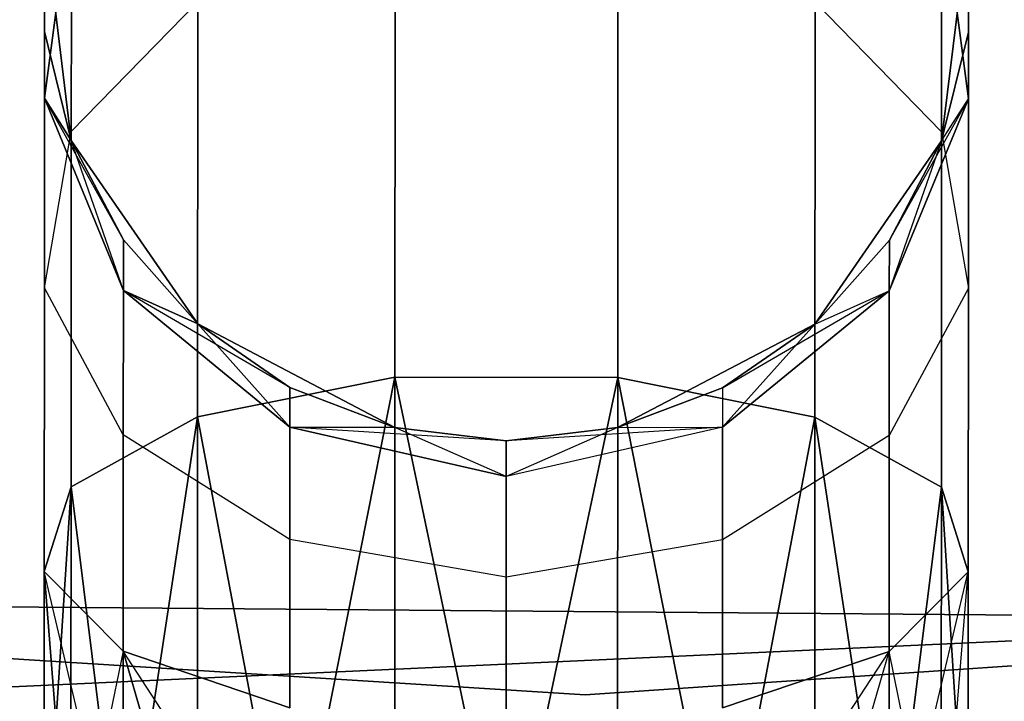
# Model space of a CAD drawing. Extents: x -91 to 91, y -91 to 262.
# Tile 123 of 256: x -1.06 to 1.05, y -62.01 to -60.55. Entities that reach past the tile are written whole.
import ezdxf

# ---------------------------------------------------------------- set-up
doc = ezdxf.new("R2010")
doc.units = 0
doc.header["$LTSCALE"] = 25.4
doc.layers.get('0').update_dxf_attribs({"linetype": 'CONTINUOUS'})

# ---------------------------------------------------------------- blocks, each defined once
blk = doc.blocks.new('ETE0_STL_1')
at = {"color": 0}
for p, q in [((-0.952, -60.2782, 321.1065), (-1.0099, -60.7171, 321.2884)), ((-0.952, -60.2782, 321.1065), (-1.0099, -60.7171, 321.2884)), ((-1.0099, -60.7171, 168.7269), (-0.952, -60.2782, 168.9087)), ((-1.0099, -60.7171, 168.7269), (-0.952, -60.2782, 168.9087)), ((-0.952, -60.2782, 321.1065), (-0.9523, -60.7886, 320.3427)), ((-0.952, -60.2782, 321.1065), (-0.9523, -60.7886, 320.3427)), ((-0.9523, -60.7886, 169.6726), (-0.952, -60.2782, 168.9087)), ((-0.9523, -60.7886, 169.6726), (-0.952, -60.2782, 168.9087)), ((0.918, -60.2792, 321.1065), (0.9178, -60.7896, 320.3427)), ((0.918, -60.2792, 321.1065), (0.9178, -60.7896, 320.3427)), ((0.9178, -60.7896, 169.6726), (0.918, -60.2792, 168.9087)), ((0.9178, -60.7896, 169.6726), (0.918, -60.2792, 168.9087)), ((0.9755, -60.7182, 321.2884), (0.918, -60.2792, 321.1065)), ((0.9755, -60.7182, 321.2884), (0.918, -60.2792, 321.1065)), ((0.918, -60.2792, 168.9087), (0.9755, -60.7182, 168.7269)), ((0.918, -60.2792, 168.9087), (0.9755, -60.7182, 168.7269)), ((-1.0097, -60.333, 322.0076), (-1.0099, -60.7171, 321.2884)), ((-1.0097, -60.333, 322.0076), (-1.0099, -60.7171, 321.2884)), ((-1.0099, -60.7171, 168.7269), (-1.0097, -60.333, 168.0076)), ((-1.0099, -60.7171, 168.7269), (-1.0097, -60.333, 168.0076)), ((-1.0098, -60.574, 322.0076), (-1.0097, -60.333, 327.5076)), ((-1.0098, -60.574, 322.0076), (-1.0097, -60.333, 327.5076)), ((-1.0098, -60.574, 168.0076), (-1.0097, -60.333, 163.5076)), ((-1.0098, -60.574, 168.0076), (-1.0097, -60.333, 163.5076)), ((-1.0097, -60.333, 327.5076), (-0.9523, -60.8081, 327.5076)), ((-0.9523, -60.8081, 163.5076), (-1.0097, -60.333, 163.5076)), ((-1.0097, -60.333, 327.5076), (-0.9523, -60.8081, 327.5076)), ((-0.9523, -60.8081, 163.5076), (-1.0097, -60.333, 163.5076)), ((0.9177, -60.8091, 327.5076), (0.9757, -60.334, 327.5076)), ((0.9757, -60.334, 163.5076), (0.9177, -60.8091, 163.5076)), ((0.9177, -60.8091, 327.5076), (0.9757, -60.334, 327.5076)), ((0.9757, -60.334, 163.5076), (0.9177, -60.8091, 163.5076)), ((0.9757, -60.334, 322.0076), (0.9755, -60.7182, 321.2884)), ((0.9757, -60.334, 322.0076), (0.9755, -60.7182, 321.2884)), ((0.9755, -60.7182, 168.7269), (0.9757, -60.334, 168.0076)), ((0.9755, -60.7182, 168.7269), (0.9757, -60.334, 168.0076)), ((0.9756, -60.5751, 322.0076), (0.9757, -60.334, 327.5076)), ((0.9756, -60.5751, 322.0076), (0.9757, -60.334, 327.5076)), ((0.9757, -60.334, 163.5076), (0.9756, -60.5751, 168.0076)), ((0.9757, -60.334, 163.5076), (0.9756, -60.5751, 168.0076)), ((-0.2563, -60.3531, 319.9068), (-0.2569, -61.317, 319.2628)), ((-0.2563, -60.3531, 319.9068), (-0.2569, -61.317, 319.2628)), ((-0.2569, -61.317, 170.7524), (-0.2563, -60.3531, 170.1084)), ((-0.2569, -61.317, 170.7524), (-0.2563, -60.3531, 170.1084)), ((0.2223, -60.3534, 319.9068), (0.2218, -61.3172, 319.2628)), ((0.2223, -60.3534, 319.9068), (0.2218, -61.3172, 319.2628)), ((0.2218, -61.3172, 170.7524), (0.2223, -60.3534, 170.1084)), ((0.2218, -61.3172, 170.7524), (0.2223, -60.3534, 170.1084)), ((-0.9523, -60.7886, 320.3427), (-0.6802, -60.5102, 320.0641)), ((-0.9523, -60.7886, 320.3427), (-0.6802, -60.5102, 320.0641)), ((-0.9523, -60.7886, 169.6726), (-0.6802, -60.5102, 169.9511)), ((-0.9523, -60.7886, 169.6726), (-0.6802, -60.5102, 169.9511)), ((-0.6802, -60.5102, 320.0641), (-0.6807, -61.4019, 319.4683)), ((-0.6802, -60.5102, 320.0641), (-0.6807, -61.4019, 319.4683)), ((-0.6807, -61.4019, 170.5469), (-0.6802, -60.5102, 169.9511)), ((-0.6807, -61.4019, 170.5469), (-0.6802, -60.5102, 169.9511)), ((0.646, -60.5109, 320.0641), (0.6455, -61.4026, 319.4683)), ((0.646, -60.5109, 320.0641), (0.6455, -61.4026, 319.4683)), ((0.6455, -61.4026, 170.5469), (0.646, -60.5109, 169.9511)), ((0.6455, -61.4026, 170.5469), (0.646, -60.5109, 169.9511)), ((0.646, -60.5109, 320.0641), (0.9178, -60.7896, 320.3427)), ((0.646, -60.5109, 320.0641), (0.9178, -60.7896, 320.3427)), ((0.646, -60.5109, 169.9511), (0.9178, -60.7896, 169.6726)), ((0.646, -60.5109, 169.9511), (0.9178, -60.7896, 169.6726)), ((-1.0098, -60.574, 322.0076), (-1.0099, -60.7171, 321.2884)), ((-1.0098, -60.574, 322.0076), (-1.0099, -60.7171, 321.2884)), ((-1.0099, -60.7171, 168.7269), (-1.0098, -60.574, 168.0076)), ((-1.0099, -60.7171, 168.7269), (-1.0098, -60.574, 168.0076)), ((-1.0098, -60.574, 322.0076), (-0.9523, -60.8081, 327.5076)), ((-1.0098, -60.574, 322.0076), (-0.9523, -60.8081, 322.0076)), ((-1.0098, -60.574, 322.0076), (-0.9523, -60.8081, 327.5076)), ((-1.0098, -60.574, 322.0076), (-0.9523, -60.8081, 322.0076)), ((-1.0098, -60.574, 168.0076), (-0.9523, -60.8081, 168.0076)), ((-0.9523, -60.8081, 163.5076), (-1.0098, -60.574, 168.0076)), ((-1.0098, -60.574, 168.0076), (-0.9523, -60.8081, 168.0076)), ((-0.9523, -60.8081, 163.5076), (-1.0098, -60.574, 168.0076)), ((0.9177, -60.8091, 322.0076), (0.9756, -60.5751, 322.0076)), ((0.9756, -60.5751, 322.0076), (0.9177, -60.8091, 327.5076)), ((0.9756, -60.5751, 322.0076), (0.9177, -60.8091, 327.5076)), ((0.9177, -60.8091, 322.0076), (0.9756, -60.5751, 322.0076)), ((0.9177, -60.8091, 168.0076), (0.9756, -60.5751, 168.0076)), ((0.9756, -60.5751, 168.0076), (0.9177, -60.8091, 163.5076)), ((0.9756, -60.5751, 168.0076), (0.9177, -60.8091, 163.5076)), ((0.9177, -60.8091, 168.0076), (0.9756, -60.5751, 168.0076)), ((0.9756, -60.5751, 322.0076), (0.9755, -60.7182, 321.2884)), ((0.9756, -60.5751, 322.0076), (0.9755, -60.7182, 321.2884)), ((0.9755, -60.7182, 168.7269), (0.9756, -60.5751, 168.0076)), ((0.9755, -60.7182, 168.7269), (0.9756, -60.5751, 168.0076)), ((-1.0099, -60.7171, 321.2884), (-1.0101, -61.1245, 320.6786)), ((-1.0099, -60.7171, 321.2884), (-1.0101, -61.1245, 320.6786)), ((-1.0101, -61.1245, 169.3366), (-1.0099, -60.7171, 168.7269)), ((-1.0101, -61.1245, 169.3366), (-1.0099, -60.7171, 168.7269)), ((-0.8404, -61.0217, 322.0076), (-1.0099, -60.7171, 321.2884)), ((-1.0099, -60.7171, 321.2884), (-0.8404, -61.1306, 321.4596)), ((-0.8404, -61.0217, 322.0076), (-1.0099, -60.7171, 321.2884)), ((-0.9523, -60.8081, 322.0076), (-1.0099, -60.7171, 321.2884)), ((-0.9523, -60.8081, 322.0076), (-1.0099, -60.7171, 321.2884)), ((-1.0099, -60.7171, 321.2884), (-0.8404, -61.1306, 321.4596)), ((-0.8404, -61.1306, 168.5556), (-1.0099, -60.7171, 168.7269)), ((-1.0099, -60.7171, 168.7269), (-0.9523, -60.8081, 168.0076)), ((-1.0099, -60.7171, 168.7269), (-0.9523, -60.8081, 168.0076)), ((-0.8404, -61.1306, 168.5556), (-1.0099, -60.7171, 168.7269)), ((0.8055, -61.1315, 321.4596), (0.9755, -60.7182, 321.2884)), ((0.8055, -61.1315, 321.4596), (0.9755, -60.7182, 321.2884)), ((0.9755, -60.7182, 168.7269), (0.8055, -61.1315, 168.5556)), ((0.9755, -60.7182, 168.7269), (0.8055, -61.1315, 168.5556)), ((0.8056, -61.0225, 168.0076), (0.9755, -60.7182, 168.7269)), ((0.8056, -61.0225, 168.0076), (0.9755, -60.7182, 168.7269)), ((0.9177, -60.8091, 322.0076), (0.9755, -60.7182, 321.2884)), ((0.9177, -60.8091, 322.0076), (0.9755, -60.7182, 321.2884)), ((0.9177, -60.8091, 168.0076), (0.9755, -60.7182, 168.7269)), ((0.9177, -60.8091, 168.0076), (0.9755, -60.7182, 168.7269)), ((0.9755, -60.7182, 321.2884), (0.9753, -61.1256, 320.6786)), ((0.9755, -60.7182, 321.2884), (0.9753, -61.1256, 320.6786)), ((0.9753, -61.1256, 169.3366), (0.9755, -60.7182, 168.7269)), ((0.9753, -61.1256, 169.3366), (0.9755, -60.7182, 168.7269)), ((-1.0101, -61.1245, 320.6786), (-0.9523, -60.7886, 320.3427)), ((-1.0101, -61.1245, 320.6786), (-0.9523, -60.7886, 320.3427)), ((-1.0101, -61.1245, 169.3366), (-0.9523, -60.7886, 169.6726)), ((-1.0101, -61.1245, 169.3366), (-0.9523, -60.7886, 169.6726)), ((-0.9523, -60.7886, 320.3427), (-0.9527, -61.5525, 319.8322)), ((-0.9523, -60.7886, 320.3427), (-0.9527, -61.5525, 319.8322)), ((-0.9527, -61.5525, 170.183), (-0.9523, -60.7886, 169.6726)), ((-0.9527, -61.5525, 170.183), (-0.9523, -60.7886, 169.6726)), ((0.9178, -60.7896, 320.3427), (0.9173, -61.5535, 319.8322)), ((0.9178, -60.7896, 320.3427), (0.9173, -61.5535, 319.8322)), ((0.9173, -61.5535, 170.183), (0.9178, -60.7896, 169.6726)), ((0.9173, -61.5535, 170.183), (0.9178, -60.7896, 169.6726)), ((0.9178, -60.7896, 320.3427), (0.9753, -61.1256, 320.6786)), ((0.9178, -60.7896, 320.3427), (0.9753, -61.1256, 320.6786)), ((0.9178, -60.7896, 169.6726), (0.9753, -61.1256, 169.3366)), ((0.9178, -60.7896, 169.6726), (0.9753, -61.1256, 169.3366)), ((-0.9523, -60.8081, 327.5076), (-0.6806, -61.2022, 327.5076)), ((-0.6806, -61.2022, 163.5076), (-0.9523, -60.8081, 163.5076)), ((-0.9523, -60.8081, 322.0076), (-0.9523, -60.8081, 327.5076)), ((-0.9523, -60.8081, 322.0076), (-0.9523, -60.8081, 327.5076)), ((-0.9523, -60.8081, 322.0076), (-0.8404, -61.0217, 322.0076)), ((-0.8404, -61.0217, 322.0076), (-0.9523, -60.8081, 327.5076)), ((-0.8404, -61.0217, 322.0076), (-0.9523, -60.8081, 327.5076)), ((-0.9523, -60.8081, 327.5076), (-0.6806, -61.2022, 327.5076)), ((-0.9523, -60.8081, 322.0076), (-0.8404, -61.0217, 322.0076)), ((-0.8404, -61.1306, 168.5556), (-0.9523, -60.8081, 168.0076)), ((-0.9523, -60.8081, 168.0076), (-0.8404, -61.0217, 168.0076)), ((-0.8404, -61.1306, 168.5556), (-0.9523, -60.8081, 168.0076)), ((-0.8404, -61.0217, 168.0076), (-0.9523, -60.8081, 163.5076)), ((-0.6806, -61.2022, 163.5076), (-0.9523, -60.8081, 163.5076)), ((-0.8404, -61.0217, 168.0076), (-0.9523, -60.8081, 163.5076)), ((-0.9523, -60.8081, 168.0076), (-0.8404, -61.0217, 168.0076)), ((-0.9523, -60.8081, 168.0076), (-0.9523, -60.8081, 163.5076)), ((-0.9523, -60.8081, 168.0076), (-0.9523, -60.8081, 163.5076)), ((0.6456, -61.2029, 327.5076), (0.9177, -60.8091, 327.5076)), ((0.9177, -60.8091, 163.5076), (0.6456, -61.2029, 163.5076)), ((0.6456, -61.2029, 327.5076), (0.9177, -60.8091, 327.5076)), ((0.9177, -60.8091, 163.5076), (0.6456, -61.2029, 163.5076)), ((0.9177, -60.8091, 322.0076), (0.8055, -61.1315, 321.4596)), ((0.9177, -60.8091, 322.0076), (0.8055, -61.1315, 321.4596)), ((0.8056, -61.0225, 322.0076), (0.9177, -60.8091, 327.5076)), ((0.8056, -61.0225, 322.0076), (0.9177, -60.8091, 322.0076)), ((0.8056, -61.0225, 322.0076), (0.9177, -60.8091, 327.5076)), ((0.8056, -61.0225, 322.0076), (0.9177, -60.8091, 322.0076)), ((0.8056, -61.0225, 168.0076), (0.9177, -60.8091, 168.0076)), ((0.9177, -60.8091, 163.5076), (0.8056, -61.0225, 168.0076)), ((0.8056, -61.0225, 168.0076), (0.9177, -60.8091, 168.0076)), ((0.9177, -60.8091, 163.5076), (0.8056, -61.0225, 168.0076)), ((0.9177, -60.8091, 322.0076), (0.9177, -60.8091, 327.5076)), ((0.9177, -60.8091, 322.0076), (0.9177, -60.8091, 327.5076)), ((0.9177, -60.8091, 168.0076), (0.9177, -60.8091, 163.5076)), ((0.9177, -60.8091, 168.0076), (0.9177, -60.8091, 163.5076)), ((-0.8404, -61.0217, 322.0076), (-0.6806, -61.2022, 327.5076)), ((-0.8404, -61.0217, 322.0076), (-0.6806, -61.2022, 322.0076)), ((-0.8404, -61.0217, 322.0076), (-0.6806, -61.2022, 327.5076)), ((-0.8404, -61.0217, 322.0076), (-0.6806, -61.2022, 322.0076)), ((-0.8404, -61.0217, 322.0076), (-0.8404, -61.1306, 321.4596)), ((-0.8404, -61.0217, 322.0076), (-0.8404, -61.1306, 321.4596)), ((-0.8404, -61.1306, 168.5556), (-0.8404, -61.0217, 168.0076)), ((-0.8404, -61.0217, 168.0076), (-0.6806, -61.2022, 168.0076)), ((-0.8404, -61.1306, 168.5556), (-0.8404, -61.0217, 168.0076)), ((-0.6806, -61.2022, 163.5076), (-0.8404, -61.0217, 168.0076)), ((-0.8404, -61.0217, 168.0076), (-0.6806, -61.2022, 168.0076)), ((-0.6806, -61.2022, 163.5076), (-0.8404, -61.0217, 168.0076)), ((0.6456, -61.2029, 322.0076), (0.8056, -61.0225, 322.0076)), ((0.8056, -61.0225, 322.0076), (0.6456, -61.2029, 327.5076)), ((0.8056, -61.0225, 322.0076), (0.6456, -61.2029, 327.5076)), ((0.6456, -61.2029, 322.0076), (0.8056, -61.0225, 322.0076)), ((0.6456, -61.2029, 168.0076), (0.8056, -61.0225, 168.0076)), ((0.8056, -61.0225, 168.0076), (0.6456, -61.2029, 163.5076)), ((0.8056, -61.0225, 168.0076), (0.6456, -61.2029, 163.5076)), ((0.6456, -61.2029, 168.0076), (0.8056, -61.0225, 168.0076)), ((0.8056, -61.0225, 322.0076), (0.8055, -61.1315, 321.4596)), ((0.8056, -61.0225, 322.0076), (0.8055, -61.1315, 321.4596)), ((0.8055, -61.1315, 168.5556), (0.8056, -61.0225, 168.0076)), ((0.8055, -61.1315, 168.5556), (0.8056, -61.0225, 168.0076)), ((-1.0101, -61.1245, 320.6786), (-1.0105, -61.7343, 320.2712)), ((-1.0101, -61.1245, 320.6786), (-1.0105, -61.7343, 320.2712)), ((-1.0105, -61.7343, 169.744), (-1.0101, -61.1245, 169.3366)), ((-1.0105, -61.7343, 169.744), (-1.0101, -61.1245, 169.3366)), ((-0.8406, -61.4411, 320.9951), (-1.0101, -61.1245, 320.6786)), ((-0.8406, -61.4411, 320.9951), (-1.0101, -61.1245, 320.6786)), ((-0.8406, -61.4411, 169.0201), (-1.0101, -61.1245, 169.3366)), ((-0.8406, -61.4411, 169.0201), (-1.0101, -61.1245, 169.3366)), ((-0.8404, -61.1306, 321.4596), (-0.8406, -61.4411, 320.9951)), ((-0.8404, -61.1306, 321.4596), (-0.8406, -61.4411, 320.9951)), ((-0.8406, -61.4411, 169.0201), (-0.8404, -61.1306, 168.5556)), ((-0.8406, -61.4411, 169.0201), (-0.8404, -61.1306, 168.5556)), ((-0.4823, -61.3392, 322.0076), (-0.8404, -61.1306, 321.4596)), ((-0.8404, -61.1306, 321.4596), (-0.4823, -61.4241, 321.5811)), ((-0.6806, -61.2022, 322.0076), (-0.8404, -61.1306, 321.4596)), ((-0.4823, -61.3392, 322.0076), (-0.8404, -61.1306, 321.4596)), ((-0.6806, -61.2022, 322.0076), (-0.8404, -61.1306, 321.4596)), ((-0.8404, -61.1306, 321.4596), (-0.4823, -61.4241, 321.5811)), ((-0.4823, -61.4241, 168.4341), (-0.8404, -61.1306, 168.5556)), ((-0.8404, -61.1306, 168.5556), (-0.6806, -61.2022, 168.0076)), ((-0.8404, -61.1306, 168.5556), (-0.6806, -61.2022, 168.0076)), ((-0.4823, -61.4241, 168.4341), (-0.8404, -61.1306, 168.5556)), ((0.8055, -61.1315, 321.4596), (0.4471, -61.4246, 321.5811)), ((0.8055, -61.1315, 321.4596), (0.4471, -61.4246, 321.5811)), ((0.4471, -61.4246, 168.4341), (0.8055, -61.1315, 168.5556)), ((0.4471, -61.4246, 168.4341), (0.8055, -61.1315, 168.5556)), ((0.4472, -61.3397, 168.0076), (0.8055, -61.1315, 168.5556)), ((0.4472, -61.3397, 168.0076), (0.8055, -61.1315, 168.5556)), ((0.6456, -61.2029, 322.0076), (0.8055, -61.1315, 321.4596)), ((0.6456, -61.2029, 322.0076), (0.8055, -61.1315, 321.4596)), ((0.6456, -61.2029, 168.0076), (0.8055, -61.1315, 168.5556)), ((0.6456, -61.2029, 168.0076), (0.8055, -61.1315, 168.5556)), ((0.9753, -61.1256, 320.6786), (0.8054, -61.4419, 320.9951)), ((0.9753, -61.1256, 320.6786), (0.8054, -61.4419, 320.9951)), ((0.9753, -61.1256, 169.3366), (0.8054, -61.4419, 169.0201)), ((0.9753, -61.1256, 169.3366), (0.8054, -61.4419, 169.0201)), ((0.8055, -61.1315, 321.4596), (0.8054, -61.4419, 320.9951)), ((0.8055, -61.1315, 321.4596), (0.8054, -61.4419, 320.9951)), ((0.8054, -61.4419, 169.0201), (0.8055, -61.1315, 168.5556)), ((0.8054, -61.4419, 169.0201), (0.8055, -61.1315, 168.5556)), ((0.9753, -61.1256, 320.6786), (0.9749, -61.7353, 320.2712)), ((0.9753, -61.1256, 320.6786), (0.9749, -61.7353, 320.2712)), ((0.9749, -61.7353, 169.744), (0.9753, -61.1256, 169.3366)), ((0.9749, -61.7353, 169.744), (0.9753, -61.1256, 169.3366)), ((-0.6806, -61.2022, 327.5076), (-0.2569, -61.4248, 327.5076)), ((-0.2569, -61.4248, 163.5076), (-0.6806, -61.2022, 163.5076)), ((-0.6806, -61.2022, 322.0076), (-0.6806, -61.2022, 327.5076)), ((-0.6806, -61.2022, 322.0076), (-0.6806, -61.2022, 327.5076)), ((-0.6806, -61.2022, 322.0076), (-0.4823, -61.3392, 322.0076)), ((-0.4823, -61.3392, 322.0076), (-0.6806, -61.2022, 327.5076)), ((-0.4823, -61.3392, 322.0076), (-0.6806, -61.2022, 327.5076)), ((-0.6806, -61.2022, 327.5076), (-0.2569, -61.4248, 327.5076)), ((-0.6806, -61.2022, 322.0076), (-0.4823, -61.3392, 322.0076)), ((-0.4823, -61.4241, 168.4341), (-0.6806, -61.2022, 168.0076)), ((-0.6806, -61.2022, 168.0076), (-0.4823, -61.3392, 168.0076)), ((-0.4823, -61.4241, 168.4341), (-0.6806, -61.2022, 168.0076)), ((-0.4823, -61.3392, 168.0076), (-0.6806, -61.2022, 163.5076)), ((-0.2569, -61.4248, 163.5076), (-0.6806, -61.2022, 163.5076)), ((-0.4823, -61.3392, 168.0076), (-0.6806, -61.2022, 163.5076)), ((-0.6806, -61.2022, 168.0076), (-0.4823, -61.3392, 168.0076)), ((-0.6806, -61.2022, 168.0076), (-0.6806, -61.2022, 163.5076)), ((-0.6806, -61.2022, 168.0076), (-0.6806, -61.2022, 163.5076)), ((0.2217, -61.4251, 327.5076), (0.6456, -61.2029, 327.5076)), ((0.6456, -61.2029, 163.5076), (0.2217, -61.4251, 163.5076)), ((0.2217, -61.4251, 327.5076), (0.6456, -61.2029, 327.5076)), ((0.6456, -61.2029, 163.5076), (0.2217, -61.4251, 163.5076)), ((0.6456, -61.2029, 322.0076), (0.4471, -61.4246, 321.5811)), ((0.6456, -61.2029, 322.0076), (0.4471, -61.4246, 321.5811)), ((0.4472, -61.3397, 322.0076), (0.6456, -61.2029, 327.5076)), ((0.4472, -61.3397, 322.0076), (0.6456, -61.2029, 322.0076)), ((0.4472, -61.3397, 322.0076), (0.6456, -61.2029, 327.5076)), ((0.4472, -61.3397, 322.0076), (0.6456, -61.2029, 322.0076)), ((0.4472, -61.3397, 168.0076), (0.6456, -61.2029, 168.0076)), ((0.6456, -61.2029, 163.5076), (0.4472, -61.3397, 168.0076)), ((0.4472, -61.3397, 168.0076), (0.6456, -61.2029, 168.0076)), ((0.6456, -61.2029, 163.5076), (0.4472, -61.3397, 168.0076)), ((0.6456, -61.2029, 322.0076), (0.6456, -61.2029, 327.5076)), ((0.6456, -61.2029, 322.0076), (0.6456, -61.2029, 327.5076)), ((0.6456, -61.2029, 168.0076), (0.6456, -61.2029, 163.5076)), ((0.6456, -61.2029, 168.0076), (0.6456, -61.2029, 163.5076)), ((-0.6807, -61.4019, 319.4683), (-0.2569, -61.317, 319.2628)), ((-0.6807, -61.4019, 319.4683), (-0.2569, -61.317, 319.2628)), ((-0.2569, -61.317, 170.7524), (-0.6807, -61.4019, 170.5469)), ((-0.2569, -61.317, 170.7524), (-0.6807, -61.4019, 170.5469)), ((-0.2569, -61.317, 319.2628), (-0.4829, -62.4538, 319.1222)), ((-0.2569, -61.317, 319.2628), (-0.4829, -62.4538, 319.1222)), ((-0.4829, -62.4538, 170.8931), (-0.2569, -61.317, 170.7524)), ((-0.4829, -62.4538, 170.8931), (-0.2569, -61.317, 170.7524)), ((-0.2569, -61.317, 319.2628), (-0.2575, -62.4539, 319.0367)), ((-0.2569, -61.317, 319.2628), (-0.2575, -62.4539, 319.0367)), ((-0.2575, -62.4539, 170.9785), (-0.2569, -61.317, 170.7524)), ((-0.2575, -62.4539, 170.9785), (-0.2569, -61.317, 170.7524)), ((-0.2569, -61.317, 319.2628), (-0.0182, -62.454, 319.0076)), ((-0.2569, -61.317, 319.2628), (-0.0182, -62.454, 319.0076)), ((-0.2569, -61.317, 319.2628), (0.2218, -61.3172, 319.2628)), ((-0.2569, -61.317, 319.2628), (0.2218, -61.3172, 319.2628)), ((-0.0182, -62.454, 171.0076), (-0.2569, -61.317, 170.7524)), ((-0.0182, -62.454, 171.0076), (-0.2569, -61.317, 170.7524)), ((0.2218, -61.3172, 170.7524), (-0.2569, -61.317, 170.7524)), ((0.2218, -61.3172, 170.7524), (-0.2569, -61.317, 170.7524)), ((0.2218, -61.3172, 319.2628), (-0.0182, -62.454, 319.0076)), ((0.2218, -61.3172, 319.2628), (-0.0182, -62.454, 319.0076)), ((-0.0182, -62.454, 171.0076), (0.2218, -61.3172, 170.7524)), ((-0.0182, -62.454, 171.0076), (0.2218, -61.3172, 170.7524)), ((0.2218, -61.3172, 319.2628), (0.2212, -62.4542, 319.0367)), ((0.2218, -61.3172, 319.2628), (0.2212, -62.4542, 319.0367)), ((0.2212, -62.4542, 170.9785), (0.2218, -61.3172, 170.7524)), ((0.2212, -62.4542, 170.9785), (0.2218, -61.3172, 170.7524)), ((0.2218, -61.3172, 319.2628), (0.4466, -62.4543, 319.1222)), ((0.2218, -61.3172, 319.2628), (0.4466, -62.4543, 319.1222)), ((0.2218, -61.3172, 319.2628), (0.6455, -61.4026, 319.4683)), ((0.2218, -61.3172, 319.2628), (0.6455, -61.4026, 319.4683)), ((0.4466, -62.4543, 170.8931), (0.2218, -61.3172, 170.7524)), ((0.4466, -62.4543, 170.8931), (0.2218, -61.3172, 170.7524)), ((0.6455, -61.4026, 170.5469), (0.2218, -61.3172, 170.7524)), ((0.6455, -61.4026, 170.5469), (0.2218, -61.3172, 170.7524)), ((-0.4823, -61.3392, 322.0076), (-0.2569, -61.4248, 327.5076)), ((-0.4823, -61.3392, 322.0076), (-0.2569, -61.4248, 327.5076)), ((-0.4823, -61.3392, 322.0076), (-0.2569, -61.4248, 322.0076)), ((-0.4823, -61.3392, 322.0076), (-0.2569, -61.4248, 322.0076)), ((-0.4823, -61.3392, 322.0076), (-0.4823, -61.4241, 321.5811)), ((-0.4823, -61.3392, 322.0076), (-0.4823, -61.4241, 321.5811)), ((-0.4823, -61.4241, 168.4341), (-0.4823, -61.3392, 168.0076)), ((-0.4823, -61.3392, 168.0076), (-0.2569, -61.4248, 168.0076)), ((-0.4823, -61.4241, 168.4341), (-0.4823, -61.3392, 168.0076)), ((-0.2569, -61.4248, 163.5076), (-0.4823, -61.3392, 168.0076)), ((-0.4823, -61.3392, 168.0076), (-0.2569, -61.4248, 168.0076)), ((-0.2569, -61.4248, 163.5076), (-0.4823, -61.3392, 168.0076)), ((0.2217, -61.4251, 322.0076), (0.4472, -61.3397, 322.0076)), ((0.4472, -61.3397, 322.0076), (0.2217, -61.4251, 327.5076)), ((0.4472, -61.3397, 322.0076), (0.2217, -61.4251, 327.5076)), ((0.2217, -61.4251, 322.0076), (0.4472, -61.3397, 322.0076)), ((0.2217, -61.4251, 168.0076), (0.4472, -61.3397, 168.0076)), ((0.4472, -61.3397, 168.0076), (0.2217, -61.4251, 163.5076)), ((0.4472, -61.3397, 168.0076), (0.2217, -61.4251, 163.5076)), ((0.2217, -61.4251, 168.0076), (0.4472, -61.3397, 168.0076)), ((0.4472, -61.3397, 322.0076), (0.4471, -61.4246, 321.5811)), ((0.4472, -61.3397, 322.0076), (0.4471, -61.4246, 321.5811)), ((0.4472, -61.3397, 168.0076), (0.4471, -61.4246, 168.4341)), ((0.4472, -61.3397, 168.0076), (0.4471, -61.4246, 168.4341)), ((-0.9527, -61.5525, 319.8322), (-0.6807, -61.4019, 319.4683)), ((-0.9527, -61.5525, 319.8322), (-0.6807, -61.4019, 319.4683)), ((-0.6807, -61.4019, 170.5469), (-0.9527, -61.5525, 170.183)), ((-0.6807, -61.4019, 170.5469), (-0.9527, -61.5525, 170.183)), ((-0.6807, -61.4019, 319.4683), (-0.8411, -62.4536, 319.4395)), ((-0.6807, -61.4019, 319.4683), (-0.8411, -62.4536, 319.4395)), ((-0.8411, -62.4536, 170.5757), (-0.6807, -61.4019, 170.5469)), ((-0.8411, -62.4536, 170.5757), (-0.6807, -61.4019, 170.5469)), ((-0.6807, -61.4019, 319.4683), (-0.6813, -62.4537, 319.2591)), ((-0.6807, -61.4019, 319.4683), (-0.6813, -62.4537, 319.2591)), ((-0.6813, -62.4537, 170.7561), (-0.6807, -61.4019, 170.5469)), ((-0.6813, -62.4537, 170.7561), (-0.6807, -61.4019, 170.5469)), ((-0.6807, -61.4019, 319.4683), (-0.4829, -62.4538, 319.1222)), ((-0.6807, -61.4019, 319.4683), (-0.4829, -62.4538, 319.1222)), ((-0.4829, -62.4538, 170.8931), (-0.6807, -61.4019, 170.5469)), ((-0.4829, -62.4538, 170.8931), (-0.6807, -61.4019, 170.5469)), ((0.6455, -61.4026, 319.4683), (0.4466, -62.4543, 319.1222)), ((0.6455, -61.4026, 319.4683), (0.4466, -62.4543, 319.1222)), ((0.4466, -62.4543, 170.8931), (0.6455, -61.4026, 170.5469)), ((0.4466, -62.4543, 170.8931), (0.6455, -61.4026, 170.5469)), ((0.6455, -61.4026, 319.4683), (0.645, -62.4544, 319.2591)), ((0.6455, -61.4026, 319.4683), (0.645, -62.4544, 319.2591)), ((0.645, -62.4544, 170.7561), (0.6455, -61.4026, 170.5469)), ((0.645, -62.4544, 170.7561), (0.6455, -61.4026, 170.5469)), ((0.6455, -61.4026, 319.4683), (0.8048, -62.4545, 319.4395)), ((0.6455, -61.4026, 319.4683), (0.8048, -62.4545, 319.4395)), ((0.6455, -61.4026, 319.4683), (0.9173, -61.5535, 319.8322)), ((0.6455, -61.4026, 319.4683), (0.9173, -61.5535, 319.8322)), ((0.8048, -62.4545, 170.5757), (0.6455, -61.4026, 170.5469)), ((0.8048, -62.4545, 170.5757), (0.6455, -61.4026, 170.5469)), ((0.9173, -61.5535, 170.183), (0.6455, -61.4026, 170.5469)), ((0.9173, -61.5535, 170.183), (0.6455, -61.4026, 170.5469)), ((-0.4823, -61.4241, 321.5811), (-0.4825, -61.6657, 321.2195)), ((-0.4823, -61.4241, 321.5811), (-0.4825, -61.6657, 321.2195)), ((-0.4825, -61.6657, 168.7957), (-0.4823, -61.4241, 168.4341)), ((-0.4825, -61.6657, 168.7957), (-0.4823, -61.4241, 168.4341)), ((-0.4823, -61.4241, 321.5811), (-0.0177, -61.5301, 321.6249)), ((-0.0176, -61.454, 322.0076), (-0.4823, -61.4241, 321.5811)), ((-0.2569, -61.4248, 322.0076), (-0.4823, -61.4241, 321.5811)), ((-0.0176, -61.454, 322.0076), (-0.4823, -61.4241, 321.5811)), ((-0.2569, -61.4248, 322.0076), (-0.4823, -61.4241, 321.5811)), ((-0.4823, -61.4241, 321.5811), (-0.0177, -61.5301, 321.6249)), ((-0.0177, -61.5301, 168.3903), (-0.4823, -61.4241, 168.4341)), ((-0.4823, -61.4241, 168.4341), (-0.2569, -61.4248, 168.0076)), ((-0.4823, -61.4241, 168.4341), (-0.2569, -61.4248, 168.0076)), ((-0.0177, -61.5301, 168.3903), (-0.4823, -61.4241, 168.4341)), ((-0.2569, -61.4248, 327.5076), (-0.0176, -61.454, 327.5076)), ((-0.0176, -61.454, 163.5076), (-0.2569, -61.4248, 163.5076)), ((-0.2569, -61.4248, 322.0076), (-0.2569, -61.4248, 327.5076)), ((-0.2569, -61.4248, 322.0076), (-0.2569, -61.4248, 327.5076)), ((-0.2569, -61.4248, 322.0076), (-0.0176, -61.454, 322.0076)), ((-0.2569, -61.4248, 327.5076), (-0.0176, -61.454, 327.5076)), ((-0.2569, -61.4248, 322.0076), (-0.0176, -61.454, 322.0076)), ((-0.0177, -61.5301, 168.3903), (-0.2569, -61.4248, 168.0076)), ((-0.2569, -61.4248, 168.0076), (-0.0176, -61.454, 168.0076)), ((-0.0177, -61.5301, 168.3903), (-0.2569, -61.4248, 168.0076)), ((-0.2569, -61.4248, 168.0076), (-0.0176, -61.454, 168.0076)), ((-0.2569, -61.4248, 168.0076), (-0.2569, -61.4248, 163.5076)), ((-0.0176, -61.454, 163.5076), (-0.2569, -61.4248, 163.5076)), ((-0.2569, -61.4248, 168.0076), (-0.2569, -61.4248, 163.5076)), ((0.4471, -61.4246, 321.5811), (-0.0177, -61.5301, 321.6249)), ((0.4471, -61.4246, 321.5811), (-0.0177, -61.5301, 321.6249)), ((0.4471, -61.4246, 168.4341), (-0.0177, -61.5301, 168.3903)), ((0.4471, -61.4246, 168.4341), (-0.0177, -61.5301, 168.3903)), ((0.2217, -61.4251, 322.0076), (-0.0177, -61.5301, 321.6249)), ((0.2217, -61.4251, 322.0076), (-0.0177, -61.5301, 321.6249)), ((0.4471, -61.4246, 168.4341), (-0.0176, -61.454, 168.0076)), ((0.4471, -61.4246, 168.4341), (-0.0176, -61.454, 168.0076)), ((-0.0176, -61.454, 327.5076), (0.2217, -61.4251, 327.5076)), ((0.2217, -61.4251, 163.5076), (-0.0176, -61.454, 163.5076)), ((-0.0176, -61.454, 322.0076), (0.2217, -61.4251, 322.0076)), ((-0.0176, -61.454, 327.5076), (0.2217, -61.4251, 327.5076)), ((-0.0176, -61.454, 322.0076), (0.2217, -61.4251, 322.0076)), ((-0.0176, -61.454, 168.0076), (0.2217, -61.4251, 168.0076)), ((-0.0176, -61.454, 168.0076), (0.2217, -61.4251, 168.0076)), ((0.2217, -61.4251, 163.5076), (-0.0176, -61.454, 163.5076)), ((0.2217, -61.4251, 322.0076), (0.4471, -61.4246, 321.5811)), ((0.2217, -61.4251, 322.0076), (0.4471, -61.4246, 321.5811)), ((0.2217, -61.4251, 168.0076), (0.4471, -61.4246, 168.4341)), ((0.2217, -61.4251, 168.0076), (0.4471, -61.4246, 168.4341)), ((0.2217, -61.4251, 322.0076), (0.2217, -61.4251, 327.5076)), ((0.2217, -61.4251, 322.0076), (0.2217, -61.4251, 327.5076)), ((0.2217, -61.4251, 168.0076), (0.2217, -61.4251, 163.5076)), ((0.2217, -61.4251, 168.0076), (0.2217, -61.4251, 163.5076)), ((0.4471, -61.4246, 321.5811), (0.447, -61.6662, 321.2195)), ((0.4471, -61.4246, 321.5811), (0.447, -61.6662, 321.2195)), ((0.447, -61.6662, 168.7957), (0.4471, -61.4246, 168.4341)), ((0.447, -61.6662, 168.7957), (0.4471, -61.4246, 168.4341)), ((-0.8406, -61.4411, 320.9951), (-0.8408, -61.9056, 320.6847)), ((-0.8406, -61.4411, 320.9951), (-0.8408, -61.9056, 320.6847)), ((-0.8408, -61.9056, 169.3306), (-0.8406, -61.4411, 169.0201)), ((-0.8408, -61.9056, 169.3306), (-0.8406, -61.4411, 169.0201)), ((-0.4825, -61.6657, 321.2195), (-0.8406, -61.4411, 320.9951)), ((-0.4825, -61.6657, 321.2195), (-0.8406, -61.4411, 320.9951)), ((-0.4825, -61.6657, 168.7957), (-0.8406, -61.4411, 169.0201)), ((-0.4825, -61.6657, 168.7957), (-0.8406, -61.4411, 169.0201)), ((-0.0177, -61.5301, 321.6249), (-0.0176, -61.454, 322.0076)), ((-0.0177, -61.5301, 321.6249), (-0.0176, -61.454, 322.0076)), ((-0.0176, -61.454, 168.0076), (-0.0177, -61.5301, 168.3903)), ((-0.0176, -61.454, 168.0076), (-0.0177, -61.5301, 168.3903)), ((-0.0176, -61.454, 322.0076), (-0.0176, -61.454, 327.5076)), ((-0.0176, -61.454, 322.0076), (-0.0176, -61.454, 327.5076)), ((-0.0176, -61.454, 168.0076), (-0.0176, -61.454, 163.5076)), ((-0.0176, -61.454, 168.0076), (-0.0176, -61.454, 163.5076)), ((0.152, -61.9998, 159.5), (8.2433, -61.4496, 159.5)), ((8.2433, -61.4496, 169), (0.152, -61.9998, 169)), ((8.2433, -61.4496, 169), (0.152, -61.9998, 169)), ((0.152, -61.9998, 159.5), (8.2433, -61.4496, 159.5)), ((0.8054, -61.4419, 320.9951), (0.447, -61.6662, 321.2195)), ((0.8054, -61.4419, 320.9951), (0.447, -61.6662, 321.2195)), ((0.8054, -61.4419, 169.0201), (0.447, -61.6662, 168.7957)), ((0.8054, -61.4419, 169.0201), (0.447, -61.6662, 168.7957)), ((0.8054, -61.4419, 320.9951), (0.8051, -61.9065, 320.6847)), ((0.8054, -61.4419, 320.9951), (0.8051, -61.9065, 320.6847)), ((0.8051, -61.9065, 169.3306), (0.8054, -61.4419, 169.0201)), ((0.8051, -61.9065, 169.3306), (0.8054, -61.4419, 169.0201)), ((-7.9419, -61.4892, 159.5), (0.152, -61.9998, 159.5)), ((0.152, -61.9998, 169), (-7.9419, -61.4892, 169)), ((0.152, -61.9998, 169), (-7.9419, -61.4892, 169)), ((-7.9419, -61.4892, 159.5), (0.152, -61.9998, 159.5)), ((-0.0178, -61.7469, 321.3005), (-0.0177, -61.5301, 321.6249)), ((-0.0178, -61.7469, 321.3005), (-0.0177, -61.5301, 321.6249)), ((-0.0177, -61.5301, 168.3903), (-0.0178, -61.7469, 168.7147)), ((-0.0177, -61.5301, 168.3903), (-0.0178, -61.7469, 168.7147)), ((-0.9527, -61.5525, 319.8322), (-1.0109, -62.4535, 319.8871)), ((-0.9527, -61.5525, 319.8322), (-1.0109, -62.4535, 319.8871)), ((-1.0109, -62.4535, 170.1281), (-0.9527, -61.5525, 170.183)), ((-1.0109, -62.4535, 170.1281), (-0.9527, -61.5525, 170.183)), ((-1.0105, -61.7343, 320.2712), (-0.9527, -61.5525, 319.8322)), ((-1.0105, -61.7343, 320.2712), (-0.9527, -61.5525, 319.8322)), ((-0.9527, -61.5525, 170.183), (-1.0105, -61.7343, 169.744)), ((-0.9527, -61.5525, 170.183), (-1.0105, -61.7343, 169.744)), ((-0.9527, -61.5525, 319.8322), (-0.9532, -62.4535, 319.653)), ((-0.9527, -61.5525, 319.8322), (-0.9532, -62.4535, 319.653)), ((-0.9532, -62.4535, 170.3622), (-0.9527, -61.5525, 170.183)), ((-0.9532, -62.4535, 170.3622), (-0.9527, -61.5525, 170.183)), ((-0.9527, -61.5525, 319.8322), (-0.8411, -62.4536, 319.4395)), ((-0.9527, -61.5525, 319.8322), (-0.8411, -62.4536, 319.4395)), ((-0.8411, -62.4536, 170.5757), (-0.9527, -61.5525, 170.183)), ((-0.8411, -62.4536, 170.5757), (-0.9527, -61.5525, 170.183)), ((0.9173, -61.5535, 319.8322), (0.8048, -62.4545, 319.4395)), ((0.9173, -61.5535, 319.8322), (0.8048, -62.4545, 319.4395)), ((0.8048, -62.4545, 170.5757), (0.9173, -61.5535, 170.183)), ((0.8048, -62.4545, 170.5757), (0.9173, -61.5535, 170.183)), ((0.9173, -61.5535, 319.8322), (0.9169, -62.4545, 319.653)), ((0.9173, -61.5535, 319.8322), (0.9169, -62.4545, 319.653)), ((0.9169, -62.4545, 170.3622), (0.9173, -61.5535, 170.183)), ((0.9169, -62.4545, 170.3622), (0.9173, -61.5535, 170.183)), ((0.9173, -61.5535, 319.8322), (0.9746, -62.4546, 319.8871)), ((0.9173, -61.5535, 319.8322), (0.9746, -62.4546, 319.8871)), ((0.9173, -61.5535, 319.8322), (0.9749, -61.7353, 320.2712)), ((0.9173, -61.5535, 319.8322), (0.9749, -61.7353, 320.2712)), ((0.9746, -62.4546, 170.1281), (0.9173, -61.5535, 170.183)), ((0.9746, -62.4546, 170.1281), (0.9173, -61.5535, 170.183)), ((0.9749, -61.7353, 169.744), (0.9173, -61.5535, 170.183)), ((0.9749, -61.7353, 169.744), (0.9173, -61.5535, 170.183)), ((6.8929, -61.6156, 330.5076), (-1.2085, -61.9882, 330.5076)), ((-1.2085, -61.9882, 321.0076), (6.8929, -61.6156, 321.0076)), ((-1.2085, -61.9882, 321.0076), (6.8929, -61.6156, 321.0076)), ((6.8929, -61.6156, 330.5076), (-1.2085, -61.9882, 330.5076)), ((-0.4825, -61.6657, 321.2195), (-0.4826, -62.0273, 320.9779)), ((-0.4825, -61.6657, 321.2195), (-0.4826, -62.0273, 320.9779)), ((-0.4826, -62.0273, 169.0373), (-0.4825, -61.6657, 168.7957)), ((-0.4826, -62.0273, 169.0373), (-0.4825, -61.6657, 168.7957)), ((-0.0178, -61.7469, 321.3005), (-0.4825, -61.6657, 321.2195)), ((-0.0178, -61.7469, 321.3005), (-0.4825, -61.6657, 321.2195)), ((-0.0178, -61.7469, 168.7147), (-0.4825, -61.6657, 168.7957)), ((-0.0178, -61.7469, 168.7147), (-0.4825, -61.6657, 168.7957)), ((0.447, -61.6662, 321.2195), (-0.0178, -61.7469, 321.3005)), ((0.447, -61.6662, 321.2195), (-0.0178, -61.7469, 321.3005)), ((0.447, -61.6662, 168.7957), (-0.0178, -61.7469, 168.7147)), ((0.447, -61.6662, 168.7957), (-0.0178, -61.7469, 168.7147)), ((0.447, -61.6662, 321.2195), (0.4468, -62.0278, 320.9779)), ((0.447, -61.6662, 321.2195), (0.4468, -62.0278, 320.9779)), ((0.4468, -62.0278, 169.0373), (0.447, -61.6662, 168.7957)), ((0.4468, -62.0278, 169.0373), (0.447, -61.6662, 168.7957)), ((-1.0105, -61.7343, 320.2712), (-1.0109, -62.4535, 320.1281)), ((-1.0105, -61.7343, 320.2712), (-1.0109, -62.4535, 319.8871)), ((-1.0105, -61.7343, 320.2712), (-1.0109, -62.4535, 320.1281)), ((-1.0105, -61.7343, 320.2712), (-1.0109, -62.4535, 319.8871)), ((-1.0109, -62.4535, 170.1281), (-1.0105, -61.7343, 169.744)), ((-1.0109, -62.4535, 169.8871), (-1.0105, -61.7343, 169.744)), ((-1.0109, -62.4535, 169.8871), (-1.0105, -61.7343, 169.744)), ((-1.0109, -62.4535, 170.1281), (-1.0105, -61.7343, 169.744)), ((-0.8408, -61.9056, 320.6847), (-1.0105, -61.7343, 320.2712)), ((-1.0105, -61.7343, 320.2712), (-0.9532, -62.4535, 320.3622)), ((-1.0105, -61.7343, 320.2712), (-0.9532, -62.4535, 320.3622)), ((-0.8408, -61.9056, 320.6847), (-1.0105, -61.7343, 320.2712)), ((-0.8411, -62.4536, 169.4395), (-1.0105, -61.7343, 169.744)), ((-1.0105, -61.7343, 169.744), (-0.8408, -61.9056, 169.3306)), ((-0.8411, -62.4536, 169.4395), (-1.0105, -61.7343, 169.744)), ((-0.9532, -62.4535, 169.653), (-1.0105, -61.7343, 169.744)), ((-0.9532, -62.4535, 169.653), (-1.0105, -61.7343, 169.744)), ((-1.0105, -61.7343, 169.744), (-0.8408, -61.9056, 169.3306)), ((0.8048, -62.4545, 320.5757), (0.9749, -61.7353, 320.2712)), ((0.8048, -62.4545, 320.5757), (0.9749, -61.7353, 320.2712)), ((0.9749, -61.7353, 320.2712), (0.8051, -61.9065, 320.6847)), ((0.9749, -61.7353, 320.2712), (0.8051, -61.9065, 320.6847)), ((0.8051, -61.9065, 169.3306), (0.9749, -61.7353, 169.744)), ((0.8051, -61.9065, 169.3306), (0.9749, -61.7353, 169.744)), ((0.9169, -62.4545, 320.3622), (0.9749, -61.7353, 320.2712)), ((0.9169, -62.4545, 320.3622), (0.9749, -61.7353, 320.2712)), ((0.9169, -62.4545, 169.653), (0.9749, -61.7353, 169.744)), ((0.9169, -62.4545, 169.653), (0.9749, -61.7353, 169.744)), ((0.9749, -61.7353, 320.2712), (0.9746, -62.4546, 319.8871)), ((0.9749, -61.7353, 320.2712), (0.9746, -62.4546, 320.1281)), ((0.9749, -61.7353, 320.2712), (0.9746, -62.4546, 319.8871)), ((0.9749, -61.7353, 320.2712), (0.9746, -62.4546, 320.1281)), ((0.9746, -62.4546, 169.8871), (0.9749, -61.7353, 169.744)), ((0.9746, -62.4546, 170.1281), (0.9749, -61.7353, 169.744)), ((0.9746, -62.4546, 170.1281), (0.9749, -61.7353, 169.744)), ((0.9746, -62.4546, 169.8871), (0.9749, -61.7353, 169.744)), ((-0.0179, -62.0713, 321.0837), (-0.0178, -61.7469, 321.3005)), ((-0.0179, -62.0713, 321.0837), (-0.0178, -61.7469, 321.3005)), ((-0.0178, -61.7469, 168.7147), (-0.0179, -62.0713, 168.9315)), ((-0.0178, -61.7469, 168.7147), (-0.0179, -62.0713, 168.9315)), ((-4.554, -61.7824, 327.5076), (3.5492, -61.8482, 327.5076)), ((3.5492, -61.8482, 328.5076), (-4.554, -61.7824, 328.5076)), ((-4.554, -61.7824, 327.5076), (3.5492, -61.8482, 327.5076)), ((3.5492, -61.8482, 328.5076), (-4.554, -61.7824, 328.5076)), ((-0.8408, -61.9056, 320.6847), (-0.9532, -62.4535, 320.3622)), ((-0.8408, -61.9056, 320.6847), (-0.9532, -62.4535, 320.3622)), ((-0.8408, -61.9056, 320.6847), (-0.8411, -62.4536, 320.5757)), ((-0.8408, -61.9056, 320.6847), (-0.8411, -62.4536, 320.5757)), ((-0.8411, -62.4536, 169.4395), (-0.8408, -61.9056, 169.3306)), ((-0.8411, -62.4536, 169.4395), (-0.8408, -61.9056, 169.3306)), ((-0.4826, -62.0273, 320.9779), (-0.8408, -61.9056, 320.6847)), ((-0.8408, -61.9056, 320.6847), (-0.6813, -62.4537, 320.7561)), ((-0.8408, -61.9056, 320.6847), (-0.6813, -62.4537, 320.7561)), ((-0.4826, -62.0273, 320.9779), (-0.8408, -61.9056, 320.6847)), ((-0.4829, -62.4538, 169.1222), (-0.8408, -61.9056, 169.3306)), ((-0.8408, -61.9056, 169.3306), (-0.4826, -62.0273, 169.0373)), ((-0.6813, -62.4537, 169.2591), (-0.8408, -61.9056, 169.3306)), ((-0.4829, -62.4538, 169.1222), (-0.8408, -61.9056, 169.3306)), ((-0.6813, -62.4537, 169.2591), (-0.8408, -61.9056, 169.3306)), ((-0.8408, -61.9056, 169.3306), (-0.4826, -62.0273, 169.0373)), ((0.4466, -62.4543, 320.8931), (0.8051, -61.9065, 320.6847)), ((0.4466, -62.4543, 320.8931), (0.8051, -61.9065, 320.6847)), ((0.4468, -62.0278, 320.9779), (0.8051, -61.9065, 320.6847)), ((0.4468, -62.0278, 320.9779), (0.8051, -61.9065, 320.6847)), ((0.8051, -61.9065, 169.3306), (0.4468, -62.0278, 169.0373)), ((0.8051, -61.9065, 169.3306), (0.4468, -62.0278, 169.0373)), ((0.645, -62.4544, 320.7561), (0.8051, -61.9065, 320.6847)), ((0.645, -62.4544, 320.7561), (0.8051, -61.9065, 320.6847)), ((0.645, -62.4544, 169.2591), (0.8051, -61.9065, 169.3306)), ((0.645, -62.4544, 169.2591), (0.8051, -61.9065, 169.3306)), ((0.8051, -61.9065, 320.6847), (0.8048, -62.4545, 320.5757)), ((0.8051, -61.9065, 320.6847), (0.8048, -62.4545, 320.5757)), ((0.8048, -62.4545, 169.4395), (0.8051, -61.9065, 169.3306)), ((0.8048, -62.4545, 169.4395), (0.8051, -61.9065, 169.3306)), ((0.9169, -62.4545, 169.653), (0.8051, -61.9065, 169.3306)), ((0.9169, -62.4545, 169.653), (0.8051, -61.9065, 169.3306)), ((0.152, -61.9998, 169), (0.152, -61.9998, 159.5)), ((0.152, -61.9998, 169), (0.152, -61.9998, 159.5))]:
    blk.add_line(p, q, dxfattribs=at)

msp = doc.modelspace()

# ---------------------------------------------------------------- block references
at = {"color": 253}
msp.add_blockref('ETE0_STL_1', (0, 0), dxfattribs=at)

doc.saveas('drawing.dxf')
